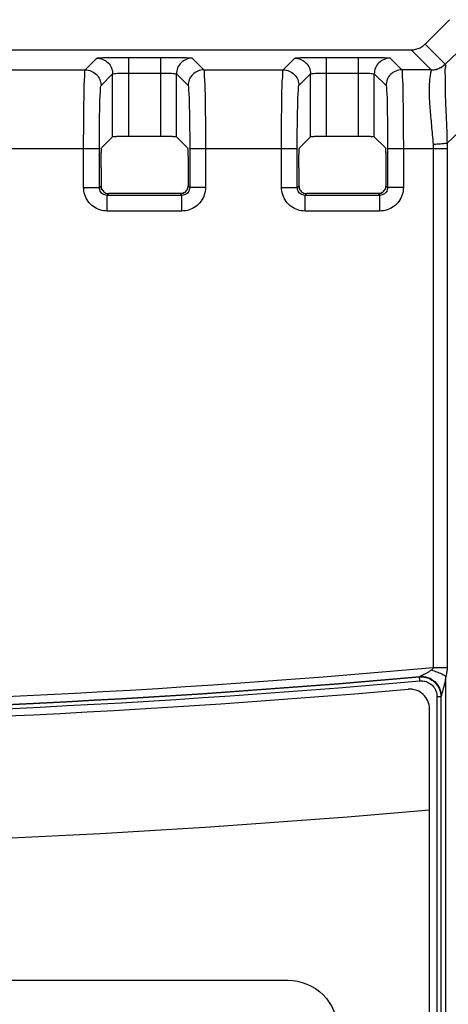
# Model space of a CAD drawing. Header units: inches. Extents: x 0 to 34, y 0 to 22.
# Tile 31 of 50: x 18.738 to 19.283, y 12.148 to 13.4. Entities that reach past the tile are written whole.
import ezdxf

# ---------------------------------------------------------------- set-up
doc = ezdxf.new("R2010")
doc.units = ezdxf.units.IN
doc.header["$LTSCALE"] = 1.87
doc.header["$MEASUREMENT"] = 0
doc.layers.get('0').update_dxf_attribs({"linetype": 'CONTINUOUS'})
doc.layers.add('DATUMCURVES', color=7, linetype='CONTINUOUS')

msp = doc.modelspace()

# ---------------------------------------------------------------- linework, layer by layer
at = {"color": 7, "linetype": 'CONTINUOUS'}
for p, q in [((19.2536, 13.3687), (19.2846, 13.3997)), ((19.2536, 13.3687), (19.2791, 13.3432)), ((19.311, 13.3732), (19.2791, 13.343)), ((17.049, 13.3614), (19.236, 13.3614)), ((19.236, 13.3614), (19.2614, 13.3359)), ((18.8217, 13.3359), (18.8365, 13.3508)), ((18.8765, 13.3518), (18.9176, 13.3518)), ((18.8765, 13.3518), (18.8765, 13.2513)), ((18.9176, 13.2513), (18.9176, 13.3518)), ((18.9575, 13.3508), (18.9724, 13.3359)), ((19.0732, 13.3359), (19.0881, 13.3508)), ((19.1281, 13.3518), (19.1691, 13.3518)), ((19.1281, 13.3518), (19.1281, 13.2513)), ((19.1691, 13.2513), (19.1691, 13.3518)), ((19.2091, 13.3508), (19.2239, 13.3359)), ((18.7209, 13.3359), (18.8217, 13.3359)), ((18.8417, 13.3159), (18.8565, 13.3308)), ((18.8565, 13.2508), (18.8565, 13.3308)), ((18.8765, 13.3318), (18.9176, 13.3318)), ((18.9376, 13.3308), (18.9524, 13.3159)), ((18.9376, 13.2508), (18.9376, 13.3308)), ((18.9724, 13.3359), (19.0732, 13.3359)), ((19.0932, 13.3159), (19.1081, 13.3308)), ((19.1081, 13.2508), (19.1081, 13.3308)), ((19.1281, 13.3318), (19.1691, 13.3318)), ((19.1891, 13.2508), (19.1891, 13.3308)), ((19.1891, 13.3308), (19.204, 13.3159)), ((19.2614, 13.3359), (19.2239, 13.3359)), ((19.3243, 13.2834), (19.2815, 13.2428)), ((18.8424, 13.2366), (18.8565, 13.2508)), ((18.9176, 13.2513), (18.8765, 13.2513)), ((18.9517, 13.2366), (18.9376, 13.2508)), ((19.0939, 13.2366), (19.1081, 13.2508)), ((19.1691, 13.2513), (19.1281, 13.2513)), ((19.2032, 13.2366), (19.1891, 13.2508)), ((18.7029, 13.236), (18.8396, 13.236)), ((18.8196, 13.1864), (18.8196, 13.236)), ((18.8396, 13.1864), (18.8396, 13.236)), ((18.9545, 13.236), (19.0912, 13.236)), ((18.9545, 13.236), (18.9545, 13.1864)), ((18.9745, 13.236), (18.9745, 13.1864)), ((19.0712, 13.1864), (19.0712, 13.236)), ((19.0912, 13.1864), (19.0912, 13.236)), ((19.206, 13.236), (19.2817, 13.236)), ((19.206, 13.236), (19.206, 13.1864)), ((19.226, 13.236), (19.226, 13.1864)), ((19.264, 13.236), (19.264, 12.5763)), ((19.2817, 13.236), (19.2817, 12.5763)), ((18.8417, 13.2116), (18.8417, 13.1886)), ((18.9524, 13.2116), (18.9524, 13.1886)), ((19.0933, 13.2116), (19.0933, 13.1886)), ((19.2039, 13.2116), (19.2039, 13.1886)), ((18.8196, 13.1864), (18.8396, 13.1864)), ((18.8396, 13.1864), (18.8417, 13.1886)), ((18.8496, 13.1764), (18.8517, 13.1786)), ((18.9424, 13.1786), (18.8517, 13.1786)), ((18.9424, 13.1786), (18.9445, 13.1764)), ((18.9524, 13.1886), (18.9545, 13.1864)), ((18.9745, 13.1864), (18.9545, 13.1864)), ((19.0712, 13.1864), (19.0912, 13.1864)), ((19.0912, 13.1864), (19.0933, 13.1886)), ((19.1012, 13.1764), (19.1033, 13.1786)), ((19.1939, 13.1786), (19.1033, 13.1786)), ((19.1939, 13.1786), (19.196, 13.1764)), ((19.2039, 13.1886), (19.206, 13.1864)), ((19.226, 13.1864), (19.206, 13.1864)), ((18.9445, 13.1764), (18.8496, 13.1764)), ((18.8496, 13.1565), (18.8496, 13.1764)), ((18.9445, 13.1565), (18.9445, 13.1764)), ((19.196, 13.1764), (19.1012, 13.1764)), ((19.1012, 13.1565), (19.1012, 13.1764)), ((19.196, 13.1565), (19.196, 13.1764)), ((18.9445, 13.1565), (18.8496, 13.1565)), ((19.196, 13.1565), (19.1012, 13.1565)), ((19.264, 12.5763), (19.2817, 12.5763)), ((19.2469, 12.5648), (19.2465, 12.5643)), ((19.2469, 12.5594), (19.2465, 12.5643)), ((19.28, 10.7923), (19.28, 12.5654)), ((19.2687, 12.5395), (19.2737, 12.5395)), ((19.2687, 12.5395), (19.2687, 10.8183)), ((19.2741, 12.5399), (19.2737, 12.5395)), ((19.2737, 12.5395), (19.2737, 10.8183)), ((19.2741, 10.8177), (19.2741, 12.54)), ((19.2593, 10.8339), (19.2593, 12.5238))]:
    msp.add_line(p, q, dxfattribs=at)
for centre, radius, start, end in [((18.1425, 25.0699), 12.5438, 264.87043, 275.12957), ((18.1425, 25.0699), 12.5538, 264.95283, 275.04717), ((18.1425, 25.0699), 12.5542, 264.95483, 275.04516), ((18.1425, 25.0699), 12.5592, 264.95483, 275.04517), ((18.1425, 25.0699), 12.5685, 265.02614, 274.97386), ((19.2343, 12.5238), 0.025, 0, 94.9739), ((18.1425, 25.0699), 12.7235, 264.96408, 275.03592)]:
    msp.add_arc(centre, radius, start, end, dxfattribs=at)
for points, knots in [([(19.236, 13.3614), (19.2379, 13.3614), (19.2419, 13.3618), (19.2474, 13.3639), (19.2507, 13.366), (19.2522, 13.3672)], [0, 0, 0, 0, 0.334159, 0.667757, 1, 1, 1, 1]), ([(19.2522, 13.3672), (19.2524, 13.3675), (19.2529, 13.368), (19.2534, 13.3685), (19.2536, 13.3687)], [0, 0, 0, 0, 0.499138, 1, 1, 1, 1]), ([(18.8365, 13.3508), (18.8371, 13.3513), (18.8402, 13.3508), (18.8454, 13.3517), (18.8541, 13.3516), (18.8647, 13.3518), (18.8725, 13.3518), (18.8765, 13.3518)], [0, 0, 0, 0, 0.055898, 0.200724, 0.421151, 0.695562, 1, 1, 1, 1]), ([(18.8365, 13.3508), (18.8391, 13.3508), (18.8444, 13.3497), (18.851, 13.3453), (18.8555, 13.3386), (18.8565, 13.3334), (18.8565, 13.3308)], [0, 0, 0, 0, 0.249977, 0.5, 0.750023, 1, 1, 1, 1]), ([(18.9176, 13.3518), (18.9216, 13.3518), (18.9294, 13.3518), (18.9399, 13.3516), (18.9487, 13.3517), (18.9539, 13.3508), (18.957, 13.3513), (18.9575, 13.3508)], [0, 0, 0, 0, 0.303977, 0.578984, 0.799368, 0.943912, 1, 1, 1, 1]), ([(18.9575, 13.3508), (18.9549, 13.3508), (18.9497, 13.3497), (18.9431, 13.3453), (18.9386, 13.3386), (18.9376, 13.3334), (18.9376, 13.3308)], [0, 0, 0, 0, 0.249977, 0.5, 0.750023, 1, 1, 1, 1]), ([(19.0881, 13.3508), (19.0886, 13.3513), (19.0917, 13.3508), (19.0969, 13.3517), (19.1057, 13.3516), (19.1163, 13.3518), (19.124, 13.3518), (19.1281, 13.3518)], [0, 0, 0, 0, 0.055898, 0.200724, 0.421151, 0.695562, 1, 1, 1, 1]), ([(19.0881, 13.3508), (19.0907, 13.3508), (19.0959, 13.3497), (19.1026, 13.3453), (19.107, 13.3386), (19.1081, 13.3334), (19.1081, 13.3308)], [0, 0, 0, 0, 0.249977, 0.5, 0.750023, 1, 1, 1, 1]), ([(19.1691, 13.3518), (19.1731, 13.3518), (19.1809, 13.3518), (19.1915, 13.3516), (19.2002, 13.3517), (19.2054, 13.3508), (19.2085, 13.3513), (19.2091, 13.3508)], [0, 0, 0, 0, 0.303977, 0.578984, 0.799368, 0.943912, 1, 1, 1, 1]), ([(19.2091, 13.3508), (19.2065, 13.3508), (19.2012, 13.3497), (19.1946, 13.3453), (19.1901, 13.3386), (19.1891, 13.3334), (19.1891, 13.3308)], [0, 0, 0, 0, 0.249977, 0.5, 0.750023, 1, 1, 1, 1]), ([(19.2614, 13.3359), (19.2636, 13.3359), (19.268, 13.3365), (19.2741, 13.339), (19.2776, 13.3417), (19.2791, 13.3432)], [0, 0, 0, 0, 0.33328, 0.66662, 1, 1, 1, 1]), ([(19.2615, 13.3357), (19.2636, 13.3357), (19.268, 13.3363), (19.2741, 13.3388), (19.2776, 13.3415), (19.2791, 13.343)], [0, 0, 0, 0, 0.333521, 0.666866, 1, 1, 1, 1]), ([(19.2791, 13.343), (19.2803, 13.3425), (19.2782, 13.3362), (19.2795, 13.3279), (19.2787, 13.3118), (19.2797, 13.2921), (19.2808, 13.2684), (19.2814, 13.2516), (19.2815, 13.2428)], [0, 0, 0, 0, 0.037296, 0.138066, 0.293782, 0.496116, 0.736507, 1, 1, 1, 1]), ([(19.2791, 13.3432), (19.2791, 13.3432), (19.2791, 13.3431), (19.2791, 13.343), (19.2791, 13.343)], [0, 0, 0, 0, 0.417483, 1, 1, 1, 1]), ([(18.8196, 13.236), (18.8196, 13.2444), (18.8197, 13.2608), (18.8198, 13.2841), (18.8203, 13.3041), (18.8202, 13.32), (18.8216, 13.3295), (18.8208, 13.3349), (18.8217, 13.3359)], [0, 0, 0, 0, 0.254301, 0.492171, 0.697612, 0.857083, 0.960089, 1, 1, 1, 1]), ([(18.8217, 13.3359), (18.8243, 13.3359), (18.8295, 13.3349), (18.8362, 13.3304), (18.8406, 13.3238), (18.8417, 13.3185), (18.8417, 13.3159)], [0, 0, 0, 0, 0.249977, 0.5, 0.750023, 1, 1, 1, 1]), ([(18.8565, 13.3308), (18.8567, 13.3311), (18.8584, 13.331), (18.8609, 13.3315), (18.8653, 13.3316), (18.8706, 13.3318), (18.8745, 13.3318), (18.8765, 13.3318)], [0, 0, 0, 0, 0.057289, 0.202027, 0.421973, 0.695813, 1, 1, 1, 1]), ([(18.9176, 13.3318), (18.9196, 13.3318), (18.9235, 13.3318), (18.9287, 13.3316), (18.9332, 13.3315), (18.9357, 13.331), (18.9374, 13.3311), (18.9376, 13.3308)], [0, 0, 0, 0, 0.302956, 0.577192, 0.797356, 0.942279, 1, 1, 1, 1]), ([(18.9724, 13.3359), (18.9698, 13.3359), (18.9646, 13.3349), (18.9579, 13.3304), (18.9535, 13.3238), (18.9524, 13.3185), (18.9524, 13.3159)], [0, 0, 0, 0, 0.249991, 0.500022, 0.750041, 1, 1, 1, 1]), ([(18.9724, 13.3359), (18.9732, 13.3349), (18.9725, 13.3295), (18.9739, 13.32), (18.9738, 13.3041), (18.9743, 13.2841), (18.9744, 13.2608), (18.9745, 13.2444), (18.9745, 13.236)], [0, 0, 0, 0, 0.039911, 0.142917, 0.302388, 0.507829, 0.745699, 1, 1, 1, 1]), ([(19.0712, 13.236), (19.0712, 13.2444), (19.0712, 13.2608), (19.0713, 13.2841), (19.0718, 13.3041), (19.0717, 13.32), (19.0731, 13.3295), (19.0724, 13.3349), (19.0732, 13.3359)], [0, 0, 0, 0, 0.254301, 0.492171, 0.697612, 0.857083, 0.960089, 1, 1, 1, 1]), ([(19.0732, 13.3359), (19.0758, 13.3359), (19.0811, 13.3349), (19.0877, 13.3304), (19.0922, 13.3238), (19.0932, 13.3185), (19.0932, 13.3159)], [0, 0, 0, 0, 0.249977, 0.5, 0.750023, 1, 1, 1, 1]), ([(19.1081, 13.3308), (19.1082, 13.3311), (19.11, 13.331), (19.1124, 13.3315), (19.1169, 13.3316), (19.1221, 13.3318), (19.126, 13.3318), (19.1281, 13.3318)], [0, 0, 0, 0, 0.057289, 0.202027, 0.421973, 0.695813, 1, 1, 1, 1]), ([(19.1691, 13.3318), (19.1711, 13.3318), (19.175, 13.3318), (19.1803, 13.3316), (19.1847, 13.3315), (19.1872, 13.331), (19.1889, 13.3311), (19.1891, 13.3308)], [0, 0, 0, 0, 0.302956, 0.577192, 0.797356, 0.942279, 1, 1, 1, 1]), ([(19.2239, 13.3359), (19.2213, 13.3359), (19.2161, 13.3349), (19.2094, 13.3304), (19.205, 13.3238), (19.204, 13.3185), (19.204, 13.3159)], [0, 0, 0, 0, 0.249991, 0.500022, 0.750041, 1, 1, 1, 1]), ([(19.2239, 13.3359), (19.2248, 13.3349), (19.224, 13.3295), (19.2254, 13.32), (19.2253, 13.3041), (19.2258, 13.2841), (19.2259, 13.2608), (19.226, 13.2444), (19.226, 13.236)], [0, 0, 0, 0, 0.039911, 0.142917, 0.302388, 0.507829, 0.745699, 1, 1, 1, 1]), ([(19.2615, 13.3357), (19.261, 13.3342), (19.2599, 13.3294), (19.2588, 13.3195), (19.2586, 13.3048), (19.2597, 13.2862), (19.2617, 13.2647), (19.2632, 13.2494), (19.2638, 13.2415)], [0, 0, 0, 0, 0.049414, 0.156969, 0.314192, 0.513714, 0.747424, 1, 1, 1, 1]), ([(19.2614, 13.3359), (19.2615, 13.3359), (19.2615, 13.3358), (19.2615, 13.3358), (19.2615, 13.3357)], [0, 0, 0, 0, 0.420022, 1, 1, 1, 1]), ([(18.8396, 13.236), (18.8396, 13.2427), (18.8397, 13.2558), (18.8398, 13.2745), (18.8403, 13.2905), (18.8403, 13.3032), (18.8415, 13.3108), (18.8409, 13.3152), (18.8417, 13.3159)], [0, 0, 0, 0, 0.253843, 0.491769, 0.697451, 0.857031, 0.960014, 1, 1, 1, 1]), ([(18.9524, 13.3159), (18.9532, 13.3152), (18.9526, 13.3108), (18.9538, 13.3032), (18.9538, 13.2905), (18.9543, 13.2745), (18.9544, 13.2558), (18.9545, 13.2427), (18.9545, 13.236)], [0, 0, 0, 0, 0.039986, 0.142969, 0.302549, 0.508231, 0.746157, 1, 1, 1, 1]), ([(19.0912, 13.236), (19.0912, 13.2427), (19.0912, 13.2558), (19.0913, 13.2745), (19.0918, 13.2905), (19.0918, 13.3032), (19.093, 13.3108), (19.0924, 13.3152), (19.0932, 13.3159)], [0, 0, 0, 0, 0.253843, 0.491769, 0.697451, 0.857031, 0.960014, 1, 1, 1, 1]), ([(19.204, 13.3159), (19.2047, 13.3152), (19.2042, 13.3108), (19.2054, 13.3032), (19.2053, 13.2905), (19.2058, 13.2745), (19.2059, 13.2558), (19.206, 13.2427), (19.206, 13.236)], [0, 0, 0, 0, 0.039986, 0.142969, 0.302549, 0.508231, 0.746157, 1, 1, 1, 1]), ([(18.8765, 13.2513), (18.874, 13.2513), (18.8694, 13.2512), (18.8632, 13.2514), (18.8593, 13.2507), (18.8569, 13.2512), (18.8565, 13.2508)], [0, 0, 0, 0, 0.376407, 0.697468, 0.915966, 1, 1, 1, 1]), ([(18.9376, 13.2508), (18.9372, 13.2512), (18.9348, 13.2507), (18.9309, 13.2514), (18.9247, 13.2512), (18.9201, 13.2513), (18.9176, 13.2513)], [0, 0, 0, 0, 0.084034, 0.302532, 0.623593, 1, 1, 1, 1]), ([(19.1281, 13.2513), (19.1255, 13.2513), (19.1209, 13.2512), (19.1147, 13.2514), (19.1108, 13.2507), (19.1085, 13.2512), (19.1081, 13.2508)], [0, 0, 0, 0, 0.376407, 0.697468, 0.915966, 1, 1, 1, 1]), ([(19.1891, 13.2508), (19.1887, 13.2512), (19.1863, 13.2507), (19.1825, 13.2514), (19.1762, 13.2512), (19.1716, 13.2513), (19.1691, 13.2513)], [0, 0, 0, 0, 0.084034, 0.302532, 0.623593, 1, 1, 1, 1]), ([(19.2638, 13.2415), (19.266, 13.2416), (19.2701, 13.2418), (19.276, 13.2423), (19.2797, 13.2426), (19.2815, 13.2428)], [0, 0, 0, 0, 0.365731, 0.706809, 1, 1, 1, 1]), ([(19.2638, 13.2415), (19.2639, 13.2405), (19.2639, 13.2387), (19.264, 13.2369), (19.264, 13.236)], [0, 0, 0, 0, 0.499837, 1, 1, 1, 1]), ([(19.2815, 13.2428), (19.2815, 13.2417), (19.2816, 13.2394), (19.2817, 13.2371), (19.2817, 13.236)], [0, 0, 0, 0, 0.494803, 1, 1, 1, 1]), ([(18.8417, 13.2116), (18.8417, 13.2148), (18.8419, 13.2205), (18.8417, 13.2284), (18.8425, 13.2332), (18.8419, 13.2361), (18.8424, 13.2366)], [0, 0, 0, 0, 0.376407, 0.697468, 0.915966, 1, 1, 1, 1]), ([(18.9517, 13.2366), (18.9522, 13.2361), (18.9516, 13.2332), (18.9524, 13.2284), (18.9522, 13.2205), (18.9524, 13.2148), (18.9524, 13.2116)], [0, 0, 0, 0, 0.084034, 0.302532, 0.623593, 1, 1, 1, 1]), ([(19.0933, 13.2116), (19.0933, 13.2148), (19.0934, 13.2205), (19.0932, 13.2284), (19.094, 13.2332), (19.0934, 13.2361), (19.0939, 13.2366)], [0, 0, 0, 0, 0.376407, 0.697468, 0.915966, 1, 1, 1, 1]), ([(19.2032, 13.2366), (19.2037, 13.2361), (19.2032, 13.2332), (19.204, 13.2284), (19.2038, 13.2205), (19.2039, 13.2148), (19.2039, 13.2116)], [0, 0, 0, 0, 0.084034, 0.302532, 0.623593, 1, 1, 1, 1]), ([(18.8496, 13.1565), (18.8465, 13.1565), (18.8402, 13.1575), (18.8317, 13.1618), (18.8249, 13.1685), (18.8206, 13.177), (18.8196, 13.1833), (18.8196, 13.1864)], [0, 0, 0, 0, 0.200478, 0.400129, 0.600172, 0.801073, 1, 1, 1, 1]), ([(18.8496, 13.1764), (18.8486, 13.1764), (18.8465, 13.1768), (18.8436, 13.1782), (18.8414, 13.1805), (18.84, 13.1833), (18.8396, 13.1854), (18.8396, 13.1864)], [0, 0, 0, 0, 0.200777, 0.400662, 0.600366, 0.800451, 1, 1, 1, 1]), ([(18.8417, 13.1886), (18.8417, 13.1868), (18.8427, 13.1833), (18.8465, 13.1795), (18.85, 13.1786), (18.8517, 13.1786)], [0, 0, 0, 0, 0.33337, 0.666629, 1, 1, 1, 1]), ([(18.9424, 13.1786), (18.9441, 13.1786), (18.9476, 13.1795), (18.9514, 13.1833), (18.9524, 13.1868), (18.9524, 13.1886)], [0, 0, 0, 0, 0.333371, 0.66663, 1, 1, 1, 1]), ([(18.9545, 13.1864), (18.9545, 13.1854), (18.9541, 13.1833), (18.9527, 13.1805), (18.9505, 13.1782), (18.9476, 13.1768), (18.9455, 13.1764), (18.9445, 13.1764)], [0, 0, 0, 0, 0.199959, 0.399686, 0.599634, 0.799174, 1, 1, 1, 1]), ([(18.9745, 13.1864), (18.9745, 13.1833), (18.9735, 13.177), (18.9691, 13.1685), (18.9624, 13.1618), (18.9539, 13.1575), (18.9476, 13.1565), (18.9445, 13.1565)], [0, 0, 0, 0, 0.199373, 0.399922, 0.600135, 0.799408, 1, 1, 1, 1]), ([(19.1012, 13.1565), (19.098, 13.1565), (19.0917, 13.1575), (19.0832, 13.1618), (19.0765, 13.1685), (19.0722, 13.177), (19.0712, 13.1833), (19.0712, 13.1864)], [0, 0, 0, 0, 0.200478, 0.400129, 0.600172, 0.801073, 1, 1, 1, 1]), ([(19.1012, 13.1764), (19.1001, 13.1764), (19.098, 13.1768), (19.0952, 13.1782), (19.0929, 13.1805), (19.0915, 13.1833), (19.0912, 13.1854), (19.0912, 13.1864)], [0, 0, 0, 0, 0.200777, 0.400662, 0.600366, 0.800451, 1, 1, 1, 1]), ([(19.0933, 13.1886), (19.0933, 13.1868), (19.0942, 13.1833), (19.098, 13.1795), (19.1015, 13.1786), (19.1033, 13.1786)], [0, 0, 0, 0, 0.33337, 0.666629, 1, 1, 1, 1]), ([(19.1939, 13.1786), (19.1956, 13.1786), (19.1991, 13.1795), (19.2029, 13.1833), (19.2039, 13.1868), (19.2039, 13.1886)], [0, 0, 0, 0, 0.333371, 0.66663, 1, 1, 1, 1]), ([(19.206, 13.1864), (19.206, 13.1854), (19.2057, 13.1833), (19.2042, 13.1805), (19.202, 13.1782), (19.1991, 13.1768), (19.197, 13.1764), (19.196, 13.1764)], [0, 0, 0, 0, 0.199959, 0.399686, 0.599634, 0.799174, 1, 1, 1, 1]), ([(19.226, 13.1864), (19.226, 13.1833), (19.225, 13.177), (19.2207, 13.1685), (19.2139, 13.1618), (19.2054, 13.1575), (19.1991, 13.1565), (19.196, 13.1565)], [0, 0, 0, 0, 0.199373, 0.399922, 0.600135, 0.799408, 1, 1, 1, 1]), ([(19.264, 12.5763), (19.2639, 12.5758), (19.2632, 12.5745), (19.2622, 12.5736), (19.2616, 12.5731)], [0, 0, 0, 0, 0.431272, 1, 1, 1, 1]), ([(19.2817, 12.5763), (19.2817, 12.5745), (19.2814, 12.5708), (19.2805, 12.5672), (19.28, 12.5654)], [0, 0, 0, 0, 0.488829, 1, 1, 1, 1]), ([(19.2465, 12.5643), (19.2492, 12.5646), (19.2548, 12.5642), (19.2625, 12.5608), (19.2687, 12.5551), (19.2727, 12.5478), (19.2737, 12.5422), (19.2737, 12.5395)], [0, 0, 0, 0, 0.199879, 0.399647, 0.599542, 0.799287, 1, 1, 1, 1]), ([(19.2616, 12.5731), (19.261, 12.5726), (19.2598, 12.5717), (19.258, 12.5706), (19.2563, 12.5696), (19.2547, 12.5687), (19.2532, 12.5679), (19.2519, 12.5673), (19.2508, 12.5667), (19.2498, 12.5663), (19.249, 12.5659), (19.2483, 12.5655), (19.2478, 12.5653), (19.2474, 12.5651), (19.2471, 12.5649), (19.247, 12.5648), (19.2469, 12.5648)], [0, 0, 0, 0, 0.135599, 0.263429, 0.381535, 0.489204, 0.585938, 0.67183, 0.74686, 0.811006, 0.864694, 0.908556, 0.943906, 0.972793, 0.99311, 1, 1, 1, 1]), ([(19.2469, 12.5648), (19.2503, 12.5651), (19.2574, 12.5643), (19.2665, 12.5589), (19.2727, 12.5503), (19.2741, 12.5434), (19.2741, 12.54)], [0, 0, 0, 0, 0.250663, 0.500733, 0.750541, 1, 1, 1, 1]), ([(19.2469, 12.5648), (19.2503, 12.5651), (19.2574, 12.5642), (19.2664, 12.5588), (19.2726, 12.5503), (19.2741, 12.5433), (19.2741, 12.5399)], [0, 0, 0, 0, 0.249972, 0.5, 0.750028, 1, 1, 1, 1]), ([(19.2616, 12.5731), (19.2639, 12.5724), (19.2683, 12.571), (19.2745, 12.5685), (19.2783, 12.5665), (19.28, 12.5654)], [0, 0, 0, 0, 0.357387, 0.699051, 1, 1, 1, 1]), ([(19.28, 12.5654), (19.2798, 12.564), (19.2794, 12.5614), (19.2787, 12.5579), (19.278, 12.5548), (19.2774, 12.5522), (19.2768, 12.5499), (19.2763, 12.5479), (19.2758, 12.5462), (19.2754, 12.5448), (19.2751, 12.5435), (19.2748, 12.5425), (19.2746, 12.5417), (19.2744, 12.541), (19.2742, 12.5404), (19.2741, 12.5401), (19.2741, 12.54)], [0, 0, 0, 0, 0.162975, 0.300216, 0.418285, 0.520981, 0.61045, 0.688377, 0.755824, 0.813458, 0.862023, 0.902261, 0.935215, 0.962834, 0.985233, 1, 1, 1, 1]), ([(19.2469, 12.5594), (19.2491, 12.5596), (19.2536, 12.5592), (19.2598, 12.5565), (19.2647, 12.552), (19.2679, 12.5461), (19.2687, 12.5417), (19.2687, 12.5395)], [0, 0, 0, 0, 0.20001, 0.400121, 0.600017, 0.799548, 1, 1, 1, 1]), ([(19.2741, 12.54), (19.2741, 12.54), (19.2741, 12.5399), (19.2741, 12.5399), (19.2741, 12.5399)], [0, 0, 0, 0, 0.589836, 1, 1, 1, 1])]:
    msp.add_open_spline(points, degree=3, knots=knots, dxfattribs=at)
for points in [[(18.8431, 13.1836), (18.8422, 13.1851), (18.8417, 13.1868), (18.8417, 13.1886)], [(18.9474, 13.1799), (18.9458, 13.179), (18.9441, 13.1786), (18.9424, 13.1786)], [(19.0946, 13.1836), (19.0937, 13.1851), (19.0933, 13.1868), (19.0933, 13.1886)], [(19.1989, 13.1799), (19.1974, 13.179), (19.1956, 13.1786), (19.1939, 13.1786)]]:
    msp.add_open_spline(points, degree=3, dxfattribs=at)
at = {"layer": 'DATUMCURVES', "color": 40, "linetype": 'CONTINUOUS'}
for points, knots in [([(17.2055, 12.1789, 1.0726), (17.3031, 12.1789, 1.0726), (17.9277, 12.1789, 1.0726), (18.5524, 12.1789, 1.0726), (19.0795, 12.1789, 1.0726)], [0, 0, 0, 0, 0.15625, 1, 1, 1, 1]), ([(19.0795, 12.1789, 1.0726), (19.0955, 12.1789, 1.0726), (19.129, 12.1654, 1.0726), (19.1424, 12.1319, 1.0726), (19.1424, 12.1159, 1.0726)], [0, 0, 0, 0, 0.499945, 1, 1, 1, 1])]:
    msp.add_open_spline(points, degree=3, knots=knots, dxfattribs=at)

doc.saveas('drawing.dxf')
